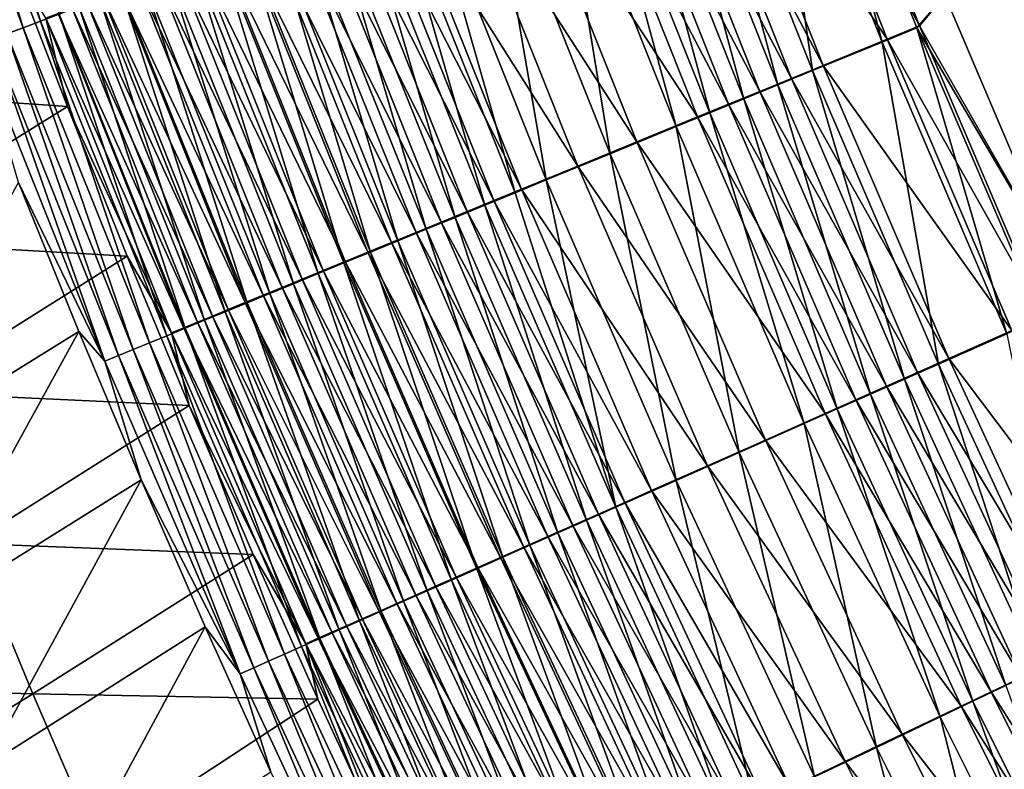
# Model space of a CAD drawing. Header units: metres. Extents: x 0 to 1400, y -1400 to 0.
# Tile 42 of 256: x 232 to 270, y -913 to -884. Entities that reach past the tile are written whole.
import ezdxf

# ---------------------------------------------------------------- set-up
doc = ezdxf.new("R2010")
doc.units = ezdxf.units.M

msp = doc.modelspace()

# ---------------------------------------------------------------- linework, layer by layer
at = {"layer": 'None'}
for points in [[(626.394043, -706.461426, -500.477753), (267.40799, -883.098511, -500.477753), (272.179382, -894.334229, -500.477753)], [(623.399841, -706.274292, -503.477753), (272.179443, -894.334229, -503.477753), (267.40802, -883.098511, -503.477753)], [(232.546783, -884.103821, -484.681458), (228.022964, -871.826294, -484.530121), (228.744186, -871.576233, -485.791107)], [(232.546783, -884.103821, -484.681458), (228.744186, -871.576233, -485.791107), (233.263, -883.832886, -485.93338)], [(228.022964, -871.826294, -484.530121), (231.876205, -884.357483, -483.401489), (227.348343, -872.060242, -483.241119)], [(231.876205, -884.357483, -483.401489), (228.022964, -871.826294, -484.530121), (232.546783, -884.103821, -484.681458)], [(227.348343, -872.060242, -483.241119), (231.876205, -884.357483, -483.401489), (231.252319, -884.593384, -482.095825)], [(264.993622, -884.912048, -503.366455), (260.501678, -873.52533, -503.365601), (261.867645, -873.008362, -503.449982)], [(266.433838, -884.288391, -500.452393), (261.963989, -872.937622, -500.45224), (260.70578, -873.413757, -500.374542)], [(261.867645, -873.008362, -503.449982), (267.40802, -883.098511, -503.477753), (266.33905, -884.359314, -503.450195)], [(266.33905, -884.359314, -503.450195), (264.993622, -884.912048, -503.366455), (261.867645, -873.008362, -503.449982)], [(266.433838, -884.288391, -500.452393), (267.40799, -883.098511, -500.477753), (261.963989, -872.937622, -500.45224)], [(260.501678, -873.52533, -503.365601), (262.312225, -886.013672, -503.031921), (257.779449, -874.555603, -503.02832)], [(265.19455, -884.797485, -500.375336), (260.70578, -873.413757, -500.374542), (258.198273, -874.362671, -500.063965)], [(264.993622, -884.912048, -503.366455), (262.312225, -886.013672, -503.031921), (260.501678, -873.52533, -503.365601)], [(265.19455, -884.797485, -500.375336), (266.433838, -884.288391, -500.452393), (260.70578, -873.413757, -500.374542)], [(257.779449, -874.555603, -503.02832), (260.980896, -886.560608, -502.781708), (256.427948, -875.067139, -502.776062)], [(262.72464, -885.812073, -500.067261), (258.198273, -874.362671, -500.063965), (256.953369, -874.833801, -499.831635)], [(257.779449, -874.555603, -503.02832), (262.312225, -886.013672, -503.031921), (260.980896, -886.560608, -502.781708)], [(262.72464, -885.812073, -500.067261), (265.19455, -884.797485, -500.375336), (258.198273, -874.362671, -500.063965)], [(261.498352, -886.315857, -499.836823), (256.953369, -874.833801, -499.831635), (255.717316, -875.301514, -499.54837)], [(261.498352, -886.315857, -499.836823), (262.72464, -885.812073, -500.067261), (256.953369, -874.833801, -499.831635)], [(260.28067, -886.81604, -499.555847), (255.717316, -875.301514, -499.54837), (254.492279, -875.765076, -499.214478)], [(256.427948, -875.067139, -502.776062), (259.658966, -887.103699, -502.476654), (255.086029, -875.574951, -502.468506)], [(260.28067, -886.81604, -499.555847), (261.498352, -886.315857, -499.836823), (255.717316, -875.301514, -499.54837)], [(256.427948, -875.067139, -502.776062), (260.980896, -886.560608, -502.781708), (259.658966, -887.103699, -502.476654)], [(259.073792, -887.311768, -499.22467), (254.492279, -875.765076, -499.214478), (253.280472, -876.223694, -498.830231)], [(258.348724, -887.642029, -502.117035), (253.756088, -876.078308, -502.105957), (255.086029, -875.574951, -502.468506)], [(259.073792, -887.311768, -499.22467), (260.28067, -886.81604, -499.555847), (254.492279, -875.765076, -499.214478)], [(255.086029, -875.574951, -502.468506), (259.658966, -887.103699, -502.476654), (258.348724, -887.642029, -502.117035)], [(257.052521, -888.1745, -501.703247), (252.440506, -876.576172, -501.688751), (253.756088, -876.078308, -502.105957)], [(257.052521, -888.1745, -501.703247), (253.756088, -876.078308, -502.105957), (258.348724, -887.642029, -502.117035)], [(257.879822, -887.802246, -498.843536), (253.280472, -876.223694, -498.830231), (250.904541, -877.122742, -497.912689)], [(257.879822, -887.802246, -498.843536), (259.073792, -887.311768, -499.22467), (253.280472, -876.223694, -498.830231)], [(254.510666, -889.21875, -500.715149), (249.861115, -877.552368, -500.692596), (252.440506, -876.576172, -501.688751)], [(254.510666, -889.21875, -500.715149), (252.440506, -876.576172, -501.688751), (257.052521, -888.1745, -501.703247)], [(255.538437, -888.763977, -497.933441), (250.904541, -877.122742, -497.912689), (248.603134, -877.993591, -496.802368)], [(255.538437, -888.763977, -497.933441), (257.879822, -887.802246, -498.843536), (250.904541, -877.122742, -497.912689)], [(249.861115, -877.552368, -500.692596), (252.047882, -890.230408, -499.519348), (247.362656, -878.497925, -499.487152)], [(252.047882, -890.230408, -499.519348), (249.861115, -877.552368, -500.692596), (254.510666, -889.21875, -500.715149)], [(253.269897, -889.69574, -496.832001), (248.603134, -877.993591, -496.802368), (246.389099, -878.83136, -495.506622)], [(253.269897, -889.69574, -496.832001), (255.538437, -888.763977, -497.933441), (248.603134, -877.993591, -496.802368)], [(251.086731, -890.592407, -495.546539), (246.389099, -878.83136, -495.506622), (245.318863, -879.236328, -494.791534)], [(247.362656, -878.497925, -499.487152), (250.850388, -890.722351, -498.846008), (246.148117, -878.95752, -498.808411)], [(251.086731, -890.592407, -495.546539), (253.269897, -889.69574, -496.832001), (246.389099, -878.83136, -495.506622)], [(247.362656, -878.497925, -499.487152), (252.047882, -890.230408, -499.519348), (250.850388, -890.722351, -498.846008)], [(246.148117, -878.95752, -498.808411), (249.67778, -891.203979, -498.123749), (244.959045, -879.407471, -498.080383)], [(246.148117, -878.95752, -498.808411), (250.850388, -890.722351, -498.846008), (249.67778, -891.203979, -498.123749)], [(244.959045, -879.407471, -498.080383), (248.531754, -891.674744, -497.353485), (243.79718, -879.847168, -497.304047)], [(250.031097, -891.026001, -494.837067), (245.318863, -879.236328, -494.791534), (244.275299, -879.631165, -494.032867)], [(244.959045, -879.407471, -498.080383), (249.67778, -891.203979, -498.123749), (248.531754, -891.674744, -497.353485)], [(250.031097, -891.026001, -494.837067), (251.086731, -890.592407, -495.546539), (245.318863, -879.236328, -494.791534)], [(243.79718, -879.847168, -497.304047), (247.414001, -892.13385, -496.536224), (242.664246, -880.275879, -496.480377)], [(249.001511, -891.448853, -494.08429), (244.275299, -879.631165, -494.032867), (243.259949, -880.01532, -493.231598)], [(243.79718, -879.847168, -497.304047), (248.531754, -891.674744, -497.353485), (247.414001, -892.13385, -496.536224)], [(249.001511, -891.448853, -494.08429), (250.031097, -891.026001, -494.837067), (244.275299, -879.631165, -494.032867)], [(242.664246, -880.275879, -496.480377), (246.326202, -892.580627, -495.673035), (241.561951, -880.692993, -495.610474)], [(247.999496, -891.860352, -493.289215), (243.259949, -880.01532, -493.231598), (242.274216, -880.388306, -492.388977)], [(242.664246, -880.275879, -496.480377), (247.414001, -892.13385, -496.536224), (246.326202, -892.580627, -495.673035)], [(247.999496, -891.860352, -493.289215), (249.001511, -891.448853, -494.08429), (243.259949, -880.01532, -493.231598)], [(245.269821, -893.014526, -494.765228), (240.491821, -881.097961, -494.695679), (241.561951, -880.692993, -495.610474)], [(247.026443, -892.259949, -492.453033), (242.274216, -880.388306, -492.388977), (241.319443, -880.749512, -491.506317)], [(241.561951, -880.692993, -495.610474), (246.326202, -892.580627, -495.673035), (245.269821, -893.014526, -494.765228)], [(247.026443, -892.259949, -492.453033), (247.999496, -891.860352, -493.289215), (242.274216, -880.388306, -492.388977)], [(244.246277, -893.434875, -493.81424), (239.455276, -881.490173, -493.737427), (240.491821, -881.097961, -494.695679)], [(245.172409, -893.021301, -490.662598), (240.396973, -881.098511, -490.58493), (239.508163, -881.434753, -489.626129)], [(246.083633, -892.647095, -491.577087), (241.319443, -880.749512, -491.506317), (240.396973, -881.098511, -490.58493)], [(245.172409, -893.021301, -490.662598), (246.083633, -892.647095, -491.577087), (240.396973, -881.098511, -490.58493)], [(244.246277, -893.434875, -493.81424), (240.491821, -881.097961, -494.695679), (245.269821, -893.014526, -494.765228)], [(246.083633, -892.647095, -491.577087), (247.026443, -892.259949, -492.453033), (241.319443, -880.749512, -491.506317)], [(243.257034, -893.841187, -492.821442), (238.453827, -881.86908, -492.737122), (239.455276, -881.490173, -493.737427)], [(239.508163, -881.434753, -489.626129), (238.654343, -881.757751, -488.631226), (244.294098, -893.381958, -489.710907)], [(243.257034, -893.841187, -492.821442), (239.455276, -881.490173, -493.737427), (244.246277, -893.434875, -493.81424)], [(244.294098, -893.381958, -489.710907), (245.172409, -893.021301, -490.662598), (239.508163, -881.434753, -489.626129)], [(233.581421, -887.400391, -477.106995), (231.367981, -881.638, -477.024811), (223.110397, -886.677124, -450.012054)], [(232.747299, -883.991882, -478.315125), (231.367981, -881.638, -477.024811), (233.581421, -887.400391, -477.106995)], [(238.453827, -881.86908, -492.737122), (242.303497, -894.232727, -491.788239), (237.488907, -882.234192, -491.696198)], [(238.654343, -881.757751, -488.631226), (237.836884, -882.067017, -487.601532), (243.449997, -893.728516, -488.723297)], [(242.303497, -894.232727, -491.788239), (238.453827, -881.86908, -492.737122), (243.257034, -893.841187, -492.821442)], [(238.654343, -881.757751, -488.631226), (243.449997, -893.728516, -488.723297), (244.294098, -893.381958, -489.710907)], [(241.387115, -894.60907, -490.716034), (236.561981, -882.5849, -490.616089), (237.488907, -882.234192, -491.696198)], [(242.641434, -894.060486, -487.70105), (237.836884, -882.067017, -487.601532), (237.057129, -882.362, -486.538361)], [(237.488907, -882.234192, -491.696198), (242.303497, -894.232727, -491.788239), (241.387115, -894.60907, -490.716034)], [(237.836884, -882.067017, -487.601532), (242.641434, -894.060486, -487.70105), (243.449997, -893.728516, -488.723297)], [(236.561981, -882.5849, -490.616089), (240.509323, -894.969482, -489.606232), (235.674515, -882.920654, -489.49823)], [(237.057129, -882.362, -486.538361), (236.316345, -882.642151, -485.443146), (241.869736, -894.377319, -486.645447)], [(240.509323, -894.969482, -489.606232), (236.561981, -882.5849, -490.616089), (241.387115, -894.60907, -490.716034)], [(241.869736, -894.377319, -486.645447), (242.641434, -894.060486, -487.70105), (237.057129, -882.362, -486.538361)], [(235.674515, -882.920654, -489.49823), (239.671524, -895.313477, -488.460236), (234.827972, -883.240906, -488.343994)], [(235.615601, -882.907227, -484.317902), (234.955887, -883.156738, -483.164703), (240.441727, -894.963501, -484.44043)], [(241.136139, -894.678467, -485.557922), (236.316345, -882.642151, -485.443146), (235.615601, -882.907227, -484.317902)], [(240.441727, -894.963501, -484.44043), (241.136139, -894.678467, -485.557922), (235.615601, -882.907227, -484.317902)], [(235.674515, -882.920654, -489.49823), (240.509323, -894.969482, -489.606232), (239.671524, -895.313477, -488.460236)], [(236.316345, -882.642151, -485.443146), (241.136139, -894.678467, -485.557922), (241.869736, -894.377319, -486.645447)], [(234.338211, -883.39032, -481.985718), (233.76355, -883.607605, -480.78302), (239.174271, -895.483704, -482.123962)], [(234.827972, -883.240906, -488.343994), (238.875122, -895.640442, -487.279602), (234.023758, -883.545166, -487.154999)], [(239.78743, -895.232056, -483.295105), (234.955887, -883.156738, -483.164703), (234.338211, -883.39032, -481.985718)], [(239.174271, -895.483704, -482.123962), (239.78743, -895.232056, -483.295105), (234.338211, -883.39032, -481.985718)], [(234.827972, -883.240906, -488.343994), (239.671524, -895.313477, -488.460236), (238.875122, -895.640442, -487.279602)], [(234.955887, -883.156738, -483.164703), (239.78743, -895.232056, -483.295105), (240.441727, -894.963501, -484.44043)], [(267.40802, -883.098511, -503.477753), (272.179443, -894.334229, -503.477753), (266.33905, -884.359314, -503.450195)], [(272.179382, -894.334229, -500.477753), (267.40799, -883.098511, -500.477753), (266.433838, -884.288391, -500.452393)], [(238.603195, -895.718018, -480.929108), (233.76355, -883.607605, -480.78302), (233.232925, -883.808289, -479.558807)], [(238.121216, -895.949951, -486.066406), (233.263, -883.832886, -485.93338), (234.023758, -883.545166, -487.154999)], [(233.76355, -883.607605, -480.78302), (238.603195, -895.718018, -480.929108), (239.174271, -895.483704, -482.123962)], [(234.023758, -883.545166, -487.154999), (238.875122, -895.640442, -487.279602), (238.121216, -895.949951, -486.066406)], [(236.745209, -896.514771, -483.551544), (231.876205, -884.357483, -483.401489), (232.546783, -884.103821, -484.681458)], [(237.410904, -896.241516, -484.822968), (232.546783, -884.103821, -484.681458), (233.263, -883.832886, -485.93338)], [(232.546783, -884.103821, -484.681458), (237.410904, -896.241516, -484.822968), (236.745209, -896.514771, -483.551544)], [(233.232925, -883.808289, -479.558807), (232.747299, -883.991882, -478.315125), (238.075211, -895.934631, -479.712677)], [(232.747299, -883.991882, -478.315125), (233.581421, -887.400391, -477.106995), (237.591293, -896.133118, -478.476715)], [(232.747299, -883.991882, -478.315125), (237.591293, -896.133118, -478.476715), (238.075211, -895.934631, -479.712677)], [(238.075211, -895.934631, -479.712677), (238.603195, -895.718018, -480.929108), (233.232925, -883.808289, -479.558807)], [(237.410904, -896.241516, -484.822968), (233.263, -883.832886, -485.93338), (238.121216, -895.949951, -486.066406)], [(231.876205, -884.357483, -483.401489), (236.125229, -896.769226, -482.254395), (231.252319, -884.593384, -482.095825)], [(236.125229, -896.769226, -482.254395), (231.876205, -884.357483, -483.401489), (236.745209, -896.514771, -483.551544)], [(269.803955, -896.162842, -503.367249), (264.993622, -884.912048, -503.366455), (266.33905, -884.359314, -503.450195)], [(271.221588, -895.503784, -500.452545), (266.433838, -884.288391, -500.452393), (265.19455, -884.797485, -500.375336)], [(266.33905, -884.359314, -503.450195), (272.179443, -894.334229, -503.477753), (271.128265, -895.574951, -503.450348)], [(271.128265, -895.574951, -503.450348), (269.803955, -896.162842, -503.367249), (266.33905, -884.359314, -503.450195)], [(271.221588, -895.503784, -500.452545), (272.179382, -894.334229, -500.477753), (266.433838, -884.288391, -500.452393)], [(235.026642, -897.219971, -479.59198), (230.149002, -885.01062, -479.416565), (230.676224, -884.811279, -480.766754)], [(235.552017, -897.004395, -480.933777), (230.676224, -884.811279, -480.766754), (231.252319, -884.593384, -482.095825)], [(235.026642, -897.219971, -479.59198), (230.676224, -884.811279, -480.766754), (235.552017, -897.004395, -480.933777)], [(231.252319, -884.593384, -482.095825), (236.125229, -896.769226, -482.254395), (235.552017, -897.004395, -480.933777)], [(267.164612, -897.334595, -503.035217), (262.312225, -886.013672, -503.031921), (264.993622, -884.912048, -503.366455)], [(270.00174, -896.045227, -500.376038), (265.19455, -884.797485, -500.375336), (262.72464, -885.812073, -500.067261)], [(269.803955, -896.162842, -503.367249), (267.164612, -897.334595, -503.035217), (264.993622, -884.912048, -503.366455)], [(270.00174, -896.045227, -500.376038), (271.221588, -895.503784, -500.452545), (265.19455, -884.797485, -500.375336)], [(235.026642, -897.219971, -479.59198), (231.697372, -890.33429, -478.132874), (230.149002, -885.01062, -479.416565)], [(262.312225, -886.013672, -503.031921), (265.854126, -897.916443, -502.786896), (260.980896, -886.560608, -502.781708)], [(267.570587, -897.124451, -500.070282), (262.72464, -885.812073, -500.067261), (261.498352, -886.315857, -499.836823)], [(267.164612, -897.334595, -503.035217), (265.854126, -897.916443, -502.786896), (262.312225, -886.013672, -503.031921)], [(267.570587, -897.124451, -500.070282), (270.00174, -896.045227, -500.376038), (262.72464, -885.812073, -500.067261)], [(266.363464, -897.660278, -499.841583), (261.498352, -886.315857, -499.836823), (260.28067, -886.81604, -499.555847)], [(266.363464, -897.660278, -499.841583), (267.570587, -897.124451, -500.070282), (261.498352, -886.315857, -499.836823)], [(225.277237, -892.567078, -449.996429), (233.581421, -887.400391, -477.106995), (223.110397, -886.677124, -450.012054)], [(260.980896, -886.560608, -502.781708), (264.552795, -898.494141, -502.484161), (259.658966, -887.103699, -502.476654)], [(260.980896, -886.560608, -502.781708), (265.854126, -897.916443, -502.786896), (264.552795, -898.494141, -502.484161)], [(259.658966, -887.103699, -502.476654), (263.262878, -899.066772, -502.127289), (258.348724, -887.642029, -502.117035)], [(265.164764, -898.192383, -499.562775), (260.28067, -886.81604, -499.555847), (259.073792, -887.311768, -499.22467)], [(259.658966, -887.103699, -502.476654), (264.552795, -898.494141, -502.484161), (263.262878, -899.066772, -502.127289)], [(265.164764, -898.192383, -499.562775), (266.363464, -897.660278, -499.841583), (260.28067, -886.81604, -499.555847)], [(235.884109, -893.166931, -477.187286), (233.581421, -887.400391, -477.106995), (225.277237, -892.567078, -449.996429)], [(233.581421, -887.400391, -477.106995), (235.884109, -893.166931, -477.187286), (237.591293, -896.133118, -478.476715)], [(263.976593, -898.719788, -499.23407), (259.073792, -887.311768, -499.22467), (257.879822, -887.802246, -498.843536)], [(263.976593, -898.719788, -499.23407), (265.164764, -898.192383, -499.562775), (259.073792, -887.311768, -499.22467)], [(262.801025, -899.241577, -498.855835), (257.879822, -887.802246, -498.843536), (255.538437, -888.763977, -497.933441)], [(261.986664, -899.633362, -501.716614), (257.052521, -888.1745, -501.703247), (258.348724, -887.642029, -502.117035)], [(262.801025, -899.241577, -498.855835), (263.976593, -898.719788, -499.23407), (257.879822, -887.802246, -498.843536)], [(258.348724, -887.642029, -502.117035), (263.262878, -899.066772, -502.127289), (261.986664, -899.633362, -501.716614)], [(259.483643, -900.744507, -500.735992), (254.510666, -889.21875, -500.715149), (257.052521, -888.1745, -501.703247)], [(259.483643, -900.744507, -500.735992), (257.052521, -888.1745, -501.703247), (261.986664, -899.633362, -501.716614)], [(260.495453, -900.264954, -497.952637), (255.538437, -888.763977, -497.933441), (253.269897, -889.69574, -496.832001)], [(260.495453, -900.264954, -497.952637), (262.801025, -899.241577, -498.855835), (255.538437, -888.763977, -497.933441)], [(257.057861, -901.82135, -499.549194), (252.047882, -890.230408, -499.519348), (254.510666, -889.21875, -500.715149)], [(257.057861, -901.82135, -499.549194), (254.510666, -889.21875, -500.715149), (259.483643, -900.744507, -500.735992)], [(258.260986, -901.256714, -496.859497), (253.269897, -889.69574, -496.832001), (251.086731, -890.592407, -495.546539)], [(258.260986, -901.256714, -496.859497), (260.495453, -900.264954, -497.952637), (253.269897, -889.69574, -496.832001)], [(252.047882, -890.230408, -499.519348), (254.722656, -902.85791, -498.16394), (250.850388, -890.722351, -498.846008)], [(254.722656, -902.85791, -498.16394), (252.047882, -890.230408, -499.519348), (257.057861, -901.82135, -499.549194)], [(231.697372, -890.33429, -478.132874), (234.020157, -896.073364, -478.218414), (225.626175, -901.281555, -451.035614)], [(235.026642, -897.219971, -479.59198), (234.020157, -896.073364, -478.218414), (231.697372, -890.33429, -478.132874)], [(256.109955, -902.211426, -495.583557), (251.086731, -890.592407, -495.546539), (250.031097, -891.026001, -494.837067)], [(256.109955, -902.211426, -495.583557), (258.260986, -901.256714, -496.859497), (251.086731, -890.592407, -495.546539)], [(250.850388, -890.722351, -498.846008), (254.722656, -902.85791, -498.16394), (249.67778, -891.203979, -498.123749)], [(249.67778, -891.203979, -498.123749), (253.59317, -903.359253, -497.399353), (248.531754, -891.674744, -497.353485)], [(255.06955, -902.673157, -494.879303), (250.031097, -891.026001, -494.837067), (249.001511, -891.448853, -494.08429)], [(249.67778, -891.203979, -498.123749), (254.722656, -902.85791, -498.16394), (253.59317, -903.359253, -497.399353)], [(255.06955, -902.673157, -494.879303), (256.109955, -902.211426, -495.583557), (250.031097, -891.026001, -494.837067)], [(248.531754, -891.674744, -497.353485), (252.491318, -903.848267, -496.588074), (247.414001, -892.13385, -496.536224)], [(254.054611, -903.123535, -494.132019), (249.001511, -891.448853, -494.08429), (247.999496, -891.860352, -493.289215)], [(248.531754, -891.674744, -497.353485), (253.59317, -903.359253, -497.399353), (252.491318, -903.848267, -496.588074)], [(254.054611, -903.123535, -494.132019), (255.06955, -902.673157, -494.879303), (249.001511, -891.448853, -494.08429)], [(253.066605, -903.562012, -493.342712), (247.999496, -891.860352, -493.289215), (247.026443, -892.259949, -492.453033)], [(253.066605, -903.562012, -493.342712), (254.054611, -903.123535, -494.132019), (247.999496, -891.860352, -493.289215)], [(252.106888, -903.987915, -492.512543), (247.026443, -892.259949, -492.453033), (246.083633, -892.647095, -491.577087)], [(247.414001, -892.13385, -496.536224), (251.418716, -904.324341, -495.73114), (246.326202, -892.580627, -495.673035)], [(252.106888, -903.987915, -492.512543), (253.066605, -903.562012, -493.342712), (247.026443, -892.259949, -492.453033)], [(247.414001, -892.13385, -496.536224), (252.491318, -903.848267, -496.588074), (251.418716, -904.324341, -495.73114)], [(227.52356, -898.42804, -449.981171), (235.884109, -893.166931, -477.187286), (225.277237, -892.567078, -449.996429)], [(251.176758, -904.400635, -491.642792), (246.083633, -892.647095, -491.577087), (245.172409, -893.021301, -490.662598)], [(246.326202, -892.580627, -495.673035), (250.376831, -904.786743, -494.829865), (245.269821, -893.014526, -494.765228)], [(251.176758, -904.400635, -491.642792), (252.106888, -903.987915, -492.512543), (246.083633, -892.647095, -491.577087)], [(246.326202, -892.580627, -495.673035), (251.418716, -904.324341, -495.73114), (250.376831, -904.786743, -494.829865)], [(238.277344, -898.936768, -477.265625), (235.884109, -893.166931, -477.187286), (227.52356, -898.42804, -449.981171)], [(237.591293, -896.133118, -478.476715), (235.884109, -893.166931, -477.187286), (238.277344, -898.936768, -477.265625)], [(249.367035, -905.234924, -493.88562), (244.246277, -893.434875, -493.81424), (245.269821, -893.014526, -494.765228)], [(250.277481, -904.799683, -490.734772), (245.172409, -893.021301, -490.662598), (244.294098, -893.381958, -489.710907)], [(250.277481, -904.799683, -490.734772), (251.176758, -904.400635, -491.642792), (245.172409, -893.021301, -490.662598)], [(245.269821, -893.014526, -494.765228), (250.376831, -904.786743, -494.829865), (249.367035, -905.234924, -493.88562)], [(248.390762, -905.668152, -492.899811), (243.257034, -893.841187, -492.821442), (244.246277, -893.434875, -493.81424)], [(244.294098, -893.381958, -489.710907), (243.449997, -893.728516, -488.723297), (249.410355, -905.184387, -489.789703)], [(248.390762, -905.668152, -492.899811), (244.246277, -893.434875, -493.81424), (249.367035, -905.234924, -493.88562)], [(249.410355, -905.184387, -489.789703), (250.277481, -904.799683, -490.734772), (244.294098, -893.381958, -489.710907)], [(247.449387, -906.085876, -491.873779), (242.303497, -894.232727, -491.788239), (243.257034, -893.841187, -492.821442)], [(243.449997, -893.728516, -488.723297), (242.641434, -894.060486, -487.70105), (248.576691, -905.55426, -488.808868)], [(247.449387, -906.085876, -491.873779), (243.257034, -893.841187, -492.821442), (248.390762, -905.668152, -492.899811)], [(243.449997, -893.728516, -488.723297), (248.576691, -905.55426, -488.808868), (249.410355, -905.184387, -489.789703)], [(241.869736, -894.377319, -486.645447), (241.136139, -894.678467, -485.557922), (247.014847, -906.247131, -486.745026)], [(242.303497, -894.232727, -491.788239), (246.544327, -906.487488, -490.80896), (241.387115, -894.60907, -490.716034)], [(247.777756, -905.908691, -487.793549), (242.641434, -894.060486, -487.70105), (241.869736, -894.377319, -486.645447)], [(247.014847, -906.247131, -486.745026), (247.777756, -905.908691, -487.793549), (241.869736, -894.377319, -486.645447)], [(246.544327, -906.487488, -490.80896), (242.303497, -894.232727, -491.788239), (247.449387, -906.085876, -491.873779)], [(242.641434, -894.060486, -487.70105), (247.777756, -905.908691, -487.793549), (248.576691, -905.55426, -488.808868)], [(246.289215, -906.569031, -485.664703), (241.136139, -894.678467, -485.557922), (240.441727, -894.963501, -484.44043)], [(245.676971, -906.872314, -489.706696), (240.509323, -894.969482, -489.606232), (241.387115, -894.60907, -490.716034)], [(241.136139, -894.678467, -485.557922), (246.289215, -906.569031, -485.664703), (247.014847, -906.247131, -486.745026)], [(241.387115, -894.60907, -490.716034), (246.544327, -906.487488, -490.80896), (245.676971, -906.872314, -489.706696)], [(240.509323, -894.969482, -489.606232), (244.84874, -907.239807, -488.568359), (239.671524, -895.313477, -488.460236)], [(240.441727, -894.963501, -484.44043), (239.78743, -895.232056, -483.295105), (245.601868, -906.87384, -484.554474)], [(245.601868, -906.87384, -484.554474), (246.289215, -906.569031, -485.664703), (240.441727, -894.963501, -484.44043)], [(244.84874, -907.239807, -488.568359), (240.509323, -894.969482, -489.606232), (245.676971, -906.872314, -489.706696)], [(239.174271, -895.483704, -482.123962), (238.603195, -895.718018, -480.929108), (244.345917, -907.430847, -482.252655)], [(239.671524, -895.313477, -488.460236), (244.060974, -907.589294, -487.395508), (238.875122, -895.640442, -487.279602)], [(244.953781, -907.161255, -483.416443), (239.78743, -895.232056, -483.295105), (239.174271, -895.483704, -482.123962)], [(244.345917, -907.430847, -482.252655), (244.953781, -907.161255, -483.416443), (239.174271, -895.483704, -482.123962)], [(239.671524, -895.313477, -488.460236), (244.84874, -907.239807, -488.568359), (244.060974, -907.589294, -487.395508)], [(239.78743, -895.232056, -483.295105), (244.953781, -907.161255, -483.416443), (245.601868, -906.87384, -484.554474)], [(243.779221, -907.682068, -481.065155), (238.603195, -895.718018, -480.929108), (238.075211, -895.934631, -479.712677)], [(238.875122, -895.640442, -487.279602), (243.314758, -907.920288, -486.190216), (238.121216, -895.949951, -486.066406)], [(238.603195, -895.718018, -480.929108), (243.779221, -907.682068, -481.065155), (244.345917, -907.430847, -482.252655)], [(238.875122, -895.640442, -487.279602), (244.060974, -907.589294, -487.395508), (243.314758, -907.920288, -486.190216)], [(225.626175, -901.281555, -451.035614), (234.020157, -896.073364, -478.218414), (227.97084, -907.08606, -451.025513)], [(234.020157, -896.073364, -478.218414), (236.425903, -901.800232, -478.301636), (227.97084, -907.08606, -451.025513)], [(236.425903, -901.800232, -478.301636), (234.020157, -896.073364, -478.218414), (235.026642, -897.219971, -479.59198)], [(237.410904, -896.241516, -484.822968), (241.951218, -908.525024, -483.691254), (236.745209, -896.514771, -483.551544)], [(242.61116, -908.232361, -484.954712), (237.410904, -896.241516, -484.822968), (238.121216, -895.949951, -486.066406)], [(241.951218, -908.525024, -483.691254), (237.410904, -896.241516, -484.822968), (242.61116, -908.232361, -484.954712)], [(238.075211, -895.934631, -479.712677), (237.591293, -896.133118, -478.476715), (243.2547, -907.914612, -479.856018)], [(237.591293, -896.133118, -478.476715), (238.277344, -898.936768, -477.265625), (242.77327, -908.127991, -478.627319)], [(237.591293, -896.133118, -478.476715), (242.77327, -908.127991, -478.627319), (243.2547, -907.914612, -479.856018)], [(243.2547, -907.914612, -479.856018), (243.779221, -907.682068, -481.065155), (238.075211, -895.934631, -479.712677)], [(238.121216, -895.949951, -486.066406), (243.314758, -907.920288, -486.190216), (242.61116, -908.232361, -484.954712)], [(272.333008, -908.511169, -503.038239), (267.164612, -897.334595, -503.035217), (269.803955, -896.162842, -503.367249)], [(275.123749, -907.149719, -500.376709), (270.00174, -896.045227, -500.376038), (267.570587, -897.124451, -500.070282)], [(241.335999, -908.797852, -482.402039), (236.125229, -896.769226, -482.254395), (236.745209, -896.514771, -483.551544)], [(236.745209, -896.514771, -483.551544), (241.951218, -908.525024, -483.691254), (241.335999, -908.797852, -482.402039)], [(240.243866, -909.282043, -479.755402), (235.026642, -897.219971, -479.59198), (235.552017, -897.004395, -480.933777)], [(236.125229, -896.769226, -482.254395), (240.766525, -909.050354, -481.089355), (235.552017, -897.004395, -480.933777)], [(235.552017, -897.004395, -480.933777), (240.766525, -909.050354, -481.089355), (240.243866, -909.282043, -479.755402)], [(240.766525, -909.050354, -481.089355), (236.125229, -896.769226, -482.254395), (241.335999, -908.797852, -482.402039)], [(240.243866, -909.282043, -479.755402), (236.425903, -901.800232, -478.301636), (235.026642, -897.219971, -479.59198)], [(271.043945, -909.127258, -502.791687), (265.854126, -897.916443, -502.786896), (267.164612, -897.334595, -503.035217)], [(272.732452, -908.29248, -500.073059), (267.570587, -897.124451, -500.070282), (266.363464, -897.660278, -499.841583)], [(272.333008, -908.511169, -503.038239), (271.043945, -909.127258, -502.791687), (267.164612, -897.334595, -503.035217)], [(272.732452, -908.29248, -500.073059), (275.123749, -907.149719, -500.376709), (267.570587, -897.124451, -500.070282)], [(271.545044, -908.859863, -499.845978), (266.363464, -897.660278, -499.841583), (265.164764, -898.192383, -499.562775)], [(271.545044, -908.859863, -499.845978), (272.732452, -908.29248, -500.073059), (266.363464, -897.660278, -499.841583)], [(270.365906, -909.42334, -499.569122), (265.164764, -898.192383, -499.562775), (263.976593, -898.719788, -499.23407)], [(265.854126, -897.916443, -502.786896), (269.763824, -909.739014, -502.491058), (264.552795, -898.494141, -502.484161)], [(270.365906, -909.42334, -499.569122), (271.545044, -908.859863, -499.845978), (265.164764, -898.192383, -499.562775)], [(271.043945, -909.127258, -502.791687), (269.763824, -909.739014, -502.491058), (265.854126, -897.916443, -502.786896)], [(229.849243, -904.259155, -449.966339), (238.277344, -898.936768, -477.265625), (227.52356, -898.42804, -449.981171)], [(264.552795, -898.494141, -502.484161), (268.494843, -910.34552, -502.136719), (263.262878, -899.066772, -502.127289)], [(264.552795, -898.494141, -502.484161), (269.763824, -909.739014, -502.491058), (268.494843, -910.34552, -502.136719)], [(240.747345, -904.674683, -477.341431), (238.277344, -898.936768, -477.265625), (229.849243, -904.259155, -449.966339)], [(238.277344, -898.936768, -477.265625), (240.747345, -904.674683, -477.341431), (242.77327, -908.127991, -478.627319)], [(269.197021, -909.981873, -499.242737), (263.976593, -898.719788, -499.23407), (262.801025, -899.241577, -498.855835)], [(269.197021, -909.981873, -499.242737), (270.365906, -909.42334, -499.569122), (263.976593, -898.719788, -499.23407)], [(268.040466, -910.534546, -498.867188), (262.801025, -899.241577, -498.855835), (260.495453, -900.264954, -497.952637)], [(263.262878, -899.066772, -502.127289), (267.239258, -910.945557, -501.728943), (261.986664, -899.633362, -501.716614)], [(268.040466, -910.534546, -498.867188), (269.197021, -909.981873, -499.242737), (262.801025, -899.241577, -498.855835)], [(263.262878, -899.066772, -502.127289), (268.494843, -910.34552, -502.136719), (267.239258, -910.945557, -501.728943)], [(264.776337, -912.12262, -500.755249), (259.483643, -900.744507, -500.735992), (261.986664, -899.633362, -501.716614)], [(261.986664, -899.633362, -501.716614), (267.239258, -910.945557, -501.728943), (264.776337, -912.12262, -500.755249)], [(265.77179, -911.618591, -497.970337), (260.495453, -900.264954, -497.952637), (258.260986, -901.256714, -496.859497)], [(265.77179, -911.618591, -497.970337), (268.040466, -910.534546, -498.867188), (260.495453, -900.264954, -497.952637)], [(262.388855, -913.26355, -499.576721), (257.057861, -901.82135, -499.549194), (259.483643, -900.744507, -500.735992)], [(262.388855, -913.26355, -499.576721), (259.483643, -900.744507, -500.735992), (264.776337, -912.12262, -500.755249)], [(263.572632, -912.669373, -496.884827), (258.260986, -901.256714, -496.859497), (256.109955, -902.211426, -495.583557)], [(263.572632, -912.669373, -496.884827), (265.77179, -911.618591, -497.970337), (258.260986, -901.256714, -496.859497)], [(227.97084, -907.08606, -451.025513), (236.425903, -901.800232, -478.301636), (230.393585, -912.858765, -451.015533)], [(236.425903, -901.800232, -478.301636), (238.896317, -907.471436, -478.381805), (230.393585, -912.858765, -451.015533)], [(240.243866, -909.282043, -479.755402), (238.896317, -907.471436, -478.381805), (236.425903, -901.800232, -478.301636)], [(260.089874, -914.362122, -498.20108), (254.722656, -902.85791, -498.16394), (257.057861, -901.82135, -499.549194)], [(260.089874, -914.362122, -498.20108), (257.057861, -901.82135, -499.549194), (262.388855, -913.26355, -499.576721)], [(261.454956, -913.681213, -495.617737), (256.109955, -902.211426, -495.583557), (255.06955, -902.673157, -494.879303)], [(261.454956, -913.681213, -495.617737), (263.572632, -912.669373, -496.884827), (256.109955, -902.211426, -495.583557)], [(260.43042, -914.170715, -494.918304), (255.06955, -902.673157, -494.879303), (254.054611, -903.123535, -494.132019)], [(260.43042, -914.170715, -494.918304), (261.454956, -913.681213, -495.617737), (255.06955, -902.673157, -494.879303)], [(259.430725, -914.648315, -494.176117), (254.054611, -903.123535, -494.132019), (253.066605, -903.562012, -493.342712)], [(254.722656, -902.85791, -498.16394), (258.9776, -914.893616, -497.441711), (253.59317, -903.359253, -497.399353)], [(259.430725, -914.648315, -494.176117), (260.43042, -914.170715, -494.918304), (254.054611, -903.123535, -494.132019)], [(258.9776, -914.893616, -497.441711), (254.722656, -902.85791, -498.16394), (260.089874, -914.362122, -498.20108)], [(253.59317, -903.359253, -497.399353), (257.892334, -915.41217, -496.635956), (252.491318, -903.848267, -496.588074)], [(253.59317, -903.359253, -497.399353), (258.9776, -914.893616, -497.441711), (257.892334, -915.41217, -496.635956)], [(252.491318, -903.848267, -496.588074), (256.835632, -915.917053, -495.78479), (251.418716, -904.324341, -495.73114)], [(258.457397, -915.113281, -493.39212), (253.066605, -903.562012, -493.342712), (252.106888, -903.987915, -492.512543)], [(252.491318, -903.848267, -496.588074), (257.892334, -915.41217, -496.635956), (256.835632, -915.917053, -495.78479)], [(258.457397, -915.113281, -493.39212), (259.430725, -914.648315, -494.176117), (253.066605, -903.562012, -493.342712)], [(220.865952, -909.733093, -421.471222), (232.254135, -910.059509, -449.951904), (229.849243, -904.259155, -449.966339)], [(232.254135, -910.059509, -449.951904), (240.747345, -904.674683, -477.341431), (229.849243, -904.259155, -449.966339)], [(257.511688, -915.565125, -492.567505), (252.106888, -903.987915, -492.512543), (251.176758, -904.400635, -491.642792)], [(257.511688, -915.565125, -492.567505), (258.457397, -915.113281, -493.39212), (252.106888, -903.987915, -492.512543)], [(256.594879, -916.003052, -491.703522), (251.176758, -904.400635, -491.642792), (250.277481, -904.799683, -490.734772)], [(251.418716, -904.324341, -495.73114), (255.808945, -916.407593, -494.889557), (250.376831, -904.786743, -494.829865)], [(256.594879, -916.003052, -491.703522), (257.511688, -915.565125, -492.567505), (251.176758, -904.400635, -491.642792)], [(251.418716, -904.324341, -495.73114), (256.835632, -915.917053, -495.78479), (255.808945, -916.407593, -494.889557)], [(243.240234, -910.261902, -477.413208), (240.747345, -904.674683, -477.341431), (232.254135, -910.059509, -449.951904)], [(242.77327, -908.127991, -478.627319), (240.747345, -904.674683, -477.341431), (243.240234, -910.261902, -477.413208)], [(250.376831, -904.786743, -494.829865), (254.813629, -916.883179, -493.951569), (249.367035, -905.234924, -493.88562)], [(255.708206, -916.426575, -490.801453), (250.277481, -904.799683, -490.734772), (249.410355, -905.184387, -489.789703)], [(255.708206, -916.426575, -490.801453), (256.594879, -916.003052, -491.703522), (250.277481, -904.799683, -490.734772)], [(250.376831, -904.786743, -494.829865), (255.808945, -916.407593, -494.889557), (254.813629, -916.883179, -493.951569)], [(253.851044, -917.343018, -492.972229), (248.390762, -905.668152, -492.899811), (249.367035, -905.234924, -493.88562)], [(249.410355, -905.184387, -489.789703), (248.576691, -905.55426, -488.808868), (254.852982, -916.835144, -489.862518)], [(249.367035, -905.234924, -493.88562), (254.813629, -916.883179, -493.951569), (253.851044, -917.343018, -492.972229)], [(254.852982, -916.835144, -489.862518), (255.708206, -916.426575, -490.801453), (249.410355, -905.184387, -489.789703)], [(252.922577, -917.78656, -491.952881), (247.449387, -906.085876, -491.873779), (248.390762, -905.668152, -492.899811)], [(248.576691, -905.55426, -488.808868), (247.777756, -905.908691, -487.793549), (254.030426, -917.227966, -488.888)], [(252.922577, -917.78656, -491.952881), (248.390762, -905.668152, -492.899811), (253.851044, -917.343018, -492.972229)], [(248.576691, -905.55426, -488.808868), (254.030426, -917.227966, -488.888), (254.852982, -916.835144, -489.862518)], [(252.029587, -918.213196, -490.894867), (246.544327, -906.487488, -490.80896), (247.449387, -906.085876, -491.873779)], [(253.241837, -917.604614, -487.87912), (247.777756, -905.908691, -487.793549), (247.014847, -906.247131, -486.745026)], [(252.029587, -918.213196, -490.894867), (247.449387, -906.085876, -491.873779), (252.922577, -917.78656, -491.952881)], [(247.777756, -905.908691, -487.793549), (253.241837, -917.604614, -487.87912), (254.030426, -917.227966, -488.888)], [(246.544327, -906.487488, -490.80896), (251.173462, -918.622131, -489.799591), (245.676971, -906.872314, -489.706696)], [(247.014847, -906.247131, -486.745026), (246.289215, -906.569031, -485.664703), (252.488449, -917.964417, -486.837158)], [(251.173462, -918.622131, -489.799591), (246.544327, -906.487488, -490.80896), (252.029587, -918.213196, -490.894867)], [(252.488449, -917.964417, -486.837158), (253.241837, -917.604614, -487.87912), (247.014847, -906.247131, -486.745026)], [(250.35556, -919.012756, -488.668365), (244.84874, -907.239807, -488.568359), (245.676971, -906.872314, -489.706696)], [(245.601868, -906.87384, -484.554474), (244.953781, -907.161255, -483.416443), (251.09198, -918.631226, -484.660034)], [(251.7715, -918.306763, -485.763489), (246.289215, -906.569031, -485.664703), (245.601868, -906.87384, -484.554474)], [(251.09198, -918.631226, -484.660034), (251.7715, -918.306763, -485.763489), (245.601868, -906.87384, -484.554474)], [(245.676971, -906.872314, -489.706696), (251.173462, -918.622131, -489.799591), (250.35556, -919.012756, -488.668365)], [(246.289215, -906.569031, -485.664703), (251.7715, -918.306763, -485.763489), (252.488449, -917.964417, -486.837158)], [(244.84874, -907.239807, -488.568359), (249.577209, -919.384521, -487.502747), (244.060974, -907.589294, -487.395508)], [(250.450836, -918.937378, -483.528778), (244.953781, -907.161255, -483.416443), (244.345917, -907.430847, -482.252655)], [(249.577209, -919.384521, -487.502747), (244.84874, -907.239807, -488.568359), (250.35556, -919.012756, -488.668365)], [(244.953781, -907.161255, -483.416443), (250.450836, -918.937378, -483.528778), (251.09198, -918.631226, -484.660034)], [(230.393585, -912.858765, -451.015533), (238.896317, -907.471436, -478.381805), (232.893982, -918.598633, -451.005768)], [(238.896317, -907.471436, -478.381805), (241.426346, -913.078369, -478.458893), (232.893982, -918.598633, -451.005768)], [(241.426346, -913.078369, -478.458893), (238.896317, -907.471436, -478.381805), (240.243866, -909.282043, -479.755402)], [(249.287476, -919.492676, -481.191132), (243.779221, -907.682068, -481.065155), (243.2547, -907.914612, -479.856018)], [(244.060974, -907.589294, -487.395508), (248.839493, -919.736816, -486.304779), (243.314758, -907.920288, -486.190216)], [(244.345917, -907.430847, -482.252655), (243.779221, -907.682068, -481.065155), (249.849014, -919.22467, -482.371826)], [(243.779221, -907.682068, -481.065155), (249.287476, -919.492676, -481.191132), (249.849014, -919.22467, -482.371826)], [(244.060974, -907.589294, -487.395508), (249.577209, -919.384521, -487.502747), (248.839493, -919.736816, -486.304779)], [(249.849014, -919.22467, -482.371826), (250.450836, -918.937378, -483.528778), (244.345917, -907.430847, -482.252655)], [(243.314758, -907.920288, -486.190216), (248.143433, -920.069214, -485.07666), (242.61116, -908.232361, -484.954712)], [(243.2547, -907.914612, -479.856018), (242.77327, -908.127991, -478.627319), (248.767166, -919.741028, -479.9888)], [(248.767166, -919.741028, -479.9888), (249.287476, -919.492676, -481.191132), (243.2547, -907.914612, -479.856018)], [(243.314758, -907.920288, -486.190216), (248.839493, -919.736816, -486.304779), (248.143433, -920.069214, -485.07666)], [(247.490067, -920.381165, -483.820587), (241.951218, -908.525024, -483.691254), (242.61116, -908.232361, -484.954712)], [(242.61116, -908.232361, -484.954712), (248.143433, -920.069214, -485.07666), (247.490067, -920.381165, -483.820587)], [(243.240234, -910.261902, -477.413208), (245.821548, -915.849548, -477.48288), (242.77327, -908.127991, -478.627319)], [(245.821548, -915.849548, -477.48288), (248.289032, -919.969177, -478.766815), (242.77327, -908.127991, -478.627319)], [(242.77327, -908.127991, -478.627319), (248.289032, -919.969177, -478.766815), (248.767166, -919.741028, -479.9888)], [(246.315536, -920.941833, -481.233459), (240.766525, -909.050354, -481.089355), (241.335999, -908.797852, -482.402039)], [(241.951218, -908.525024, -483.691254), (246.880417, -920.67218, -482.538788), (241.335999, -908.797852, -482.402039)], [(241.335999, -908.797852, -482.402039), (246.880417, -920.67218, -482.538788), (246.315536, -920.941833, -481.233459)], [(246.880417, -920.67218, -482.538788), (241.951218, -908.525024, -483.691254), (247.490067, -920.381165, -483.820587)], [(240.766525, -909.050354, -481.089355), (245.796448, -921.189575, -479.90683), (240.243866, -909.282043, -479.755402)], [(245.796448, -921.189575, -479.90683), (240.766525, -909.050354, -481.089355), (246.315536, -920.941833, -481.233459)], [(245.796448, -921.189575, -479.90683), (241.426346, -913.078369, -478.458893), (240.243866, -909.282043, -479.755402)], [(275.880432, -920.50177, -499.574921), (270.365906, -909.42334, -499.569122), (269.197021, -909.981873, -499.242737)], [(220.865952, -909.733093, -421.471222), (223.248856, -915.641663, -421.453308), (232.254135, -910.059509, -449.951904)], [(269.763824, -909.739014, -502.491058), (274.040955, -921.470947, -502.145355), (268.494843, -910.34552, -502.136719)], [(223.248856, -915.641663, -421.453308), (234.738037, -915.828247, -449.937866), (232.254135, -910.059509, -449.951904)], [(234.738037, -915.828247, -449.937866), (243.240234, -910.261902, -477.413208), (232.254135, -910.059509, -449.951904)], [(245.821548, -915.849548, -477.48288), (243.240234, -910.261902, -477.413208), (234.738037, -915.828247, -449.937866)], [(268.494843, -910.34552, -502.136719), (272.80661, -922.104004, -501.740234), (267.239258, -910.945557, -501.728943)], [(274.731384, -921.091003, -499.250671), (269.197021, -909.981873, -499.242737), (268.040466, -910.534546, -498.867188)], [(268.494843, -910.34552, -502.136719), (274.040955, -921.470947, -502.145355), (272.80661, -922.104004, -501.740234)], [(274.731384, -921.091003, -499.250671), (275.880432, -920.50177, -499.574921), (269.197021, -909.981873, -499.242737)], [(273.594391, -921.674011, -498.877563), (268.040466, -910.534546, -498.867188), (265.77179, -911.618591, -497.970337)], [(273.594391, -921.674011, -498.877563), (274.731384, -921.091003, -499.250671), (268.040466, -910.534546, -498.867188)], [(267.239258, -910.945557, -501.728943), (270.38501, -923.345886, -500.772888), (264.776337, -912.12262, -500.755249)], [(267.239258, -910.945557, -501.728943), (272.80661, -922.104004, -501.740234), (270.38501, -923.345886, -500.772888)], [(271.36377, -922.817749, -497.986542), (265.77179, -911.618591, -497.970337), (263.572632, -912.669373, -496.884827)], [(271.36377, -922.817749, -497.986542), (273.594391, -921.674011, -498.877563), (265.77179, -911.618591, -497.970337)], [(268.037079, -924.549927, -499.60199), (262.388855, -913.26355, -499.576721), (264.776337, -912.12262, -500.755249)], [(264.776337, -912.12262, -500.755249), (270.38501, -923.345886, -500.772888), (268.037079, -924.549927, -499.60199)], [(232.893982, -918.598633, -451.005768), (223.862183, -924.292542, -422.522614), (230.393585, -912.858765, -451.015533)], [(269.20105, -923.926697, -496.908051), (263.572632, -912.669373, -496.884827), (261.454956, -913.681213, -495.617737)], [(269.20105, -923.926697, -496.908051), (271.36377, -922.817749, -497.986542), (263.572632, -912.669373, -496.884827)]]:
    msp.add_3dface(points, dxfattribs=at)

doc.saveas('drawing.dxf')
